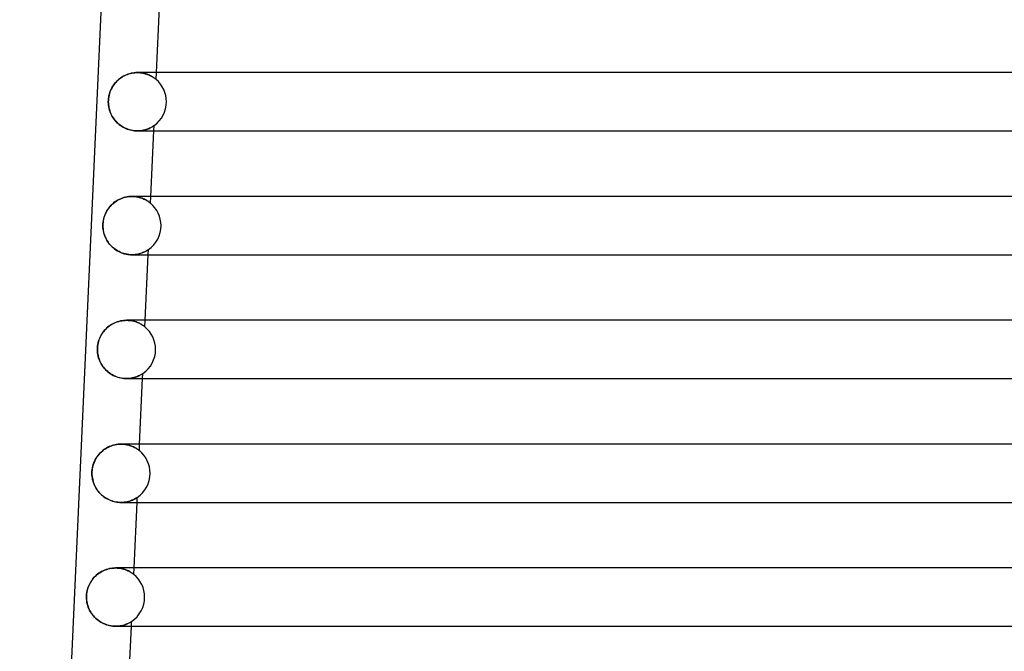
# Model space of a CAD drawing. Header units: millimetres. Extents: x -232 to 232, y -2 to 170.
# Tile 4 of 33: x -190 to -122, y 83 to 127. Entities that reach past the tile are written whole.
import ezdxf

# ---------------------------------------------------------------- set-up
doc = ezdxf.new("R2010")
doc.units = ezdxf.units.MM
doc.layers.add('HIDDEN', color=7, linetype='Continuous')
doc.layers.add('THICK', color=7, linetype='Continuous')

msp = doc.modelspace()

# ---------------------------------------------------------------- linework, layer by layer
at = {"layer": 'HIDDEN'}
for p, q in [((-181.958, 122.988), (-182.069, 122.973)), ((-181.848, 122.997), (-181.958, 122.988)), ((-181.74, 123), (-181.848, 122.997)), ((-181.634, 122.997), (-181.74, 123)), ((-181.74, 123), (-181.644, 122.998)), ((-181.644, 122.998), (-181.55, 122.991)), ((-181.531, 122.989), (-181.634, 122.997)), ((-181.55, 122.991), (-181.458, 122.98)), ((-181.43, 122.976), (-181.531, 122.989)), ((-180.462, 122.53), (-180.441, 123)), ((-183.234, 122.33), (-183.305, 122.246)), ((-183.158, 122.411), (-183.234, 122.33)), ((-183.077, 122.488), (-183.158, 122.411)), ((-182.992, 122.56), (-183.077, 122.488)), ((-182.902, 122.628), (-182.992, 122.56)), ((-182.808, 122.69), (-182.902, 122.628)), ((-182.711, 122.748), (-182.808, 122.69)), ((-182.61, 122.8), (-182.711, 122.748)), ((-182.506, 122.847), (-182.61, 122.8)), ((-182.399, 122.888), (-182.506, 122.847)), ((-182.29, 122.923), (-182.399, 122.888)), ((-182.18, 122.951), (-182.29, 122.923)), ((-182.069, 122.973), (-182.18, 122.951)), ((-181.458, 122.98), (-181.37, 122.965)), ((-181.334, 122.958), (-181.43, 122.976)), ((-181.37, 122.965), (-181.284, 122.947)), ((-181.241, 122.936), (-181.334, 122.958)), ((-181.284, 122.947), (-181.203, 122.926)), ((-181.154, 122.911), (-181.241, 122.936)), ((-181.203, 122.926), (-181.125, 122.902)), ((-181.071, 122.883), (-181.154, 122.911)), ((-181.125, 122.902), (-181.051, 122.876)), ((-180.992, 122.853), (-181.071, 122.883)), ((-181.051, 122.876), (-180.981, 122.848)), ((-180.919, 122.821), (-180.992, 122.853)), ((-180.981, 122.848), (-180.915, 122.819)), ((-180.851, 122.788), (-180.919, 122.821)), ((-180.915, 122.819), (-180.853, 122.79)), ((-180.853, 122.79), (-180.795, 122.759)), ((-180.787, 122.755), (-180.851, 122.788)), ((-180.795, 122.759), (-180.742, 122.729)), ((-180.729, 122.722), (-180.787, 122.755)), ((-180.742, 122.729), (-180.693, 122.699)), ((-180.677, 122.689), (-180.729, 122.722)), ((-180.693, 122.699), (-180.649, 122.671)), ((-180.629, 122.658), (-180.677, 122.689)), ((-180.649, 122.671), (-180.609, 122.643)), ((-180.588, 122.629), (-180.629, 122.658)), ((-180.609, 122.643), (-180.573, 122.618)), ((-180.551, 122.602), (-180.588, 122.629)), ((-180.573, 122.618), (-180.542, 122.594)), ((-180.518, 122.576), (-180.551, 122.602)), ((-180.542, 122.594), (-180.512, 122.571)), ((-180.489, 122.553), (-180.518, 122.576)), ((-180.512, 122.571), (-180.486, 122.55)), ((-180.469, 122.536), (-180.489, 122.553)), ((-180.486, 122.55), (-180.469, 122.536)), ((-180.462, 122.53), (-180.469, 122.536)), ((-180.469, 122.536), (-180.462, 122.53)), ((-183.628, 121.668), (-183.663, 121.561)), ((-183.587, 121.772), (-183.628, 121.668)), ((-183.541, 121.873), (-183.587, 121.772)), ((-183.49, 121.971), (-183.541, 121.873)), ((-183.434, 122.066), (-183.49, 121.971)), ((-183.372, 122.158), (-183.434, 122.066)), ((-183.305, 122.246), (-183.372, 122.158)), ((-183.74, 121.114), (-183.743, 121)), ((-183.743, 121), (-183.74, 120.893)), ((-183.73, 121.228), (-183.74, 121.114)), ((-183.714, 121.34), (-183.73, 121.228)), ((-183.691, 121.451), (-183.714, 121.34)), ((-183.663, 121.561), (-183.691, 121.451)), ((-183.74, 120.893), (-183.731, 120.786)), ((-183.731, 120.786), (-183.717, 120.681)), ((-183.717, 120.681), (-183.697, 120.577)), ((-183.697, 120.577), (-183.672, 120.474)), ((-183.672, 120.474), (-183.642, 120.373)), ((-183.642, 120.373), (-183.606, 120.275)), ((-183.606, 120.275), (-183.565, 120.179)), ((-183.565, 120.179), (-183.52, 120.085)), ((-183.52, 120.085), (-183.47, 119.994)), ((-183.47, 119.994), (-183.415, 119.906)), ((-183.415, 119.906), (-183.356, 119.821)), ((-183.356, 119.821), (-183.292, 119.738)), ((-183.292, 119.738), (-183.224, 119.659)), ((-183.224, 119.659), (-183.151, 119.583)), ((-183.151, 119.583), (-183.075, 119.511)), ((-183.075, 119.511), (-182.994, 119.442)), ((-182.994, 119.442), (-182.909, 119.378)), ((-182.909, 119.378), (-182.821, 119.318)), ((-182.821, 119.318), (-182.73, 119.263)), ((-182.73, 119.263), (-182.636, 119.212)), ((-182.636, 119.212), (-182.539, 119.167)), ((-182.539, 119.167), (-182.44, 119.127)), ((-182.44, 119.127), (-182.339, 119.092)), ((-182.339, 119.092), (-182.238, 119.063)), ((-182.238, 119.063), (-182.136, 119.04)), ((-182.136, 119.04), (-182.035, 119.022)), ((-182.035, 119.022), (-181.935, 119.009)), ((-181.935, 119.009), (-181.836, 119.002)), ((-181.836, 119.002), (-181.74, 119)), ((-181.631, 119.003), (-181.741, 119)), ((-181.74, 119), (-181.643, 119.002)), ((-181.643, 119.002), (-181.548, 119.009)), ((-181.524, 119.012), (-181.631, 119.003)), ((-181.548, 119.009), (-181.457, 119.021)), ((-181.423, 119.026), (-181.524, 119.012)), ((-181.457, 119.021), (-181.369, 119.035)), ((-181.326, 119.044), (-181.423, 119.026)), ((-181.369, 119.035), (-181.286, 119.053)), ((-181.234, 119.066), (-181.326, 119.044)), ((-181.286, 119.053), (-181.206, 119.074)), ((-181.148, 119.091), (-181.234, 119.066)), ((-181.206, 119.074), (-181.131, 119.097)), ((-181.067, 119.119), (-181.148, 119.091)), ((-181.131, 119.097), (-181.06, 119.121)), ((-180.992, 119.148), (-181.067, 119.119)), ((-181.06, 119.121), (-180.994, 119.147)), ((-180.994, 119.147), (-180.932, 119.173)), ((-180.922, 119.178), (-180.992, 119.148)), ((-180.932, 119.173), (-180.876, 119.2)), ((-180.859, 119.208), (-180.922, 119.178)), ((-180.876, 119.2), (-180.824, 119.226)), ((-180.803, 119.237), (-180.859, 119.208)), ((-180.824, 119.226), (-180.777, 119.252)), ((-180.753, 119.265), (-180.803, 119.237)), ((-180.777, 119.252), (-180.736, 119.275)), ((-180.71, 119.291), (-180.753, 119.265)), ((-180.736, 119.275), (-180.699, 119.298)), ((-180.672, 119.315), (-180.71, 119.291)), ((-180.699, 119.298), (-180.663, 119.321)), ((-180.638, 119.337), (-180.672, 119.315)), ((-180.663, 119.321), (-180.634, 119.341)), ((-180.614, 119.354), (-180.638, 119.337)), ((-180.634, 119.341), (-180.613, 119.355)), ((-180.621, 119), (-180.605, 119.36)), ((-180.605, 119.36), (-180.614, 119.354)), ((-180.613, 119.355), (-180.605, 119.36)), ((-183.096, 114.242), (-183.194, 114.184)), ((-182.995, 114.296), (-183.096, 114.242)), ((-182.89, 114.343), (-182.995, 114.296)), ((-182.783, 114.385), (-182.89, 114.343)), ((-182.673, 114.42), (-182.783, 114.385)), ((-182.561, 114.449), (-182.673, 114.42)), ((-182.449, 114.472), (-182.561, 114.449)), ((-182.336, 114.488), (-182.449, 114.472)), ((-182.225, 114.497), (-182.336, 114.488)), ((-182.114, 114.5), (-182.225, 114.497)), ((-182.115, 114.5), (-182.115, 114.5)), ((-182.003, 114.497), (-182.114, 114.5)), ((-182.114, 114.5), (-182.009, 114.497)), ((-182.009, 114.497), (-181.906, 114.489)), ((-181.895, 114.488), (-182.003, 114.497)), ((-181.906, 114.489), (-181.806, 114.476)), ((-181.79, 114.473), (-181.895, 114.488)), ((-181.806, 114.476), (-181.71, 114.458)), ((-181.69, 114.454), (-181.79, 114.473)), ((-181.71, 114.458), (-181.619, 114.437)), ((-181.593, 114.43), (-181.69, 114.454)), ((-181.619, 114.437), (-181.532, 114.412)), ((-181.502, 114.403), (-181.593, 114.43)), ((-181.532, 114.412), (-181.45, 114.385)), ((-181.416, 114.372), (-181.502, 114.403)), ((-181.45, 114.385), (-181.373, 114.355)), ((-181.336, 114.34), (-181.416, 114.372)), ((-181.373, 114.355), (-181.301, 114.324)), ((-181.261, 114.306), (-181.336, 114.34)), ((-181.301, 114.324), (-181.233, 114.292)), ((-181.192, 114.271), (-181.261, 114.306)), ((-181.233, 114.292), (-181.171, 114.26)), ((-181.128, 114.236), (-181.192, 114.271)), ((-181.171, 114.26), (-181.114, 114.227)), ((-181.071, 114.201), (-181.128, 114.236)), ((-181.114, 114.227), (-181.062, 114.196)), ((-180.846, 114.037), (-180.825, 114.5)), ((-183.815, 113.556), (-183.871, 113.461)), ((-183.754, 113.648), (-183.815, 113.556)), ((-183.688, 113.736), (-183.754, 113.648)), ((-183.617, 113.821), (-183.688, 113.736)), ((-183.542, 113.902), (-183.617, 113.821)), ((-183.462, 113.979), (-183.542, 113.902)), ((-183.377, 114.052), (-183.462, 113.979)), ((-183.287, 114.12), (-183.377, 114.052)), ((-183.194, 114.184), (-183.287, 114.12)), ((-181.019, 114.168), (-181.071, 114.201)), ((-181.062, 114.196), (-181.015, 114.165)), ((-180.974, 114.137), (-181.019, 114.168)), ((-181.015, 114.165), (-180.974, 114.136)), ((-180.936, 114.109), (-180.974, 114.137)), ((-180.974, 114.136), (-180.937, 114.11)), ((-180.937, 114.11), (-180.906, 114.086)), ((-180.903, 114.084), (-180.936, 114.109)), ((-180.906, 114.086), (-180.88, 114.066)), ((-180.878, 114.064), (-180.903, 114.084)), ((-180.88, 114.066), (-180.861, 114.05)), ((-180.86, 114.05), (-180.878, 114.064)), ((-180.861, 114.05), (-180.85, 114.041)), ((-180.849, 114.041), (-180.86, 114.05)), ((-180.85, 114.041), (-180.846, 114.037)), ((-180.846, 114.037), (-180.849, 114.041)), ((-184.068, 112.945), (-184.09, 112.836)), ((-184.04, 113.053), (-184.068, 112.945)), ((-184.006, 113.159), (-184.04, 113.053)), ((-183.966, 113.262), (-184.006, 113.159)), ((-183.921, 113.363), (-183.966, 113.262)), ((-183.871, 113.461), (-183.921, 113.363)), ((-184.115, 112.612), (-184.118, 112.5)), ((-184.118, 112.5), (-184.115, 112.387)), ((-184.105, 112.725), (-184.115, 112.612)), ((-184.115, 112.387), (-184.105, 112.276)), ((-184.09, 112.836), (-184.105, 112.725)), ((-184.105, 112.276), (-184.09, 112.165)), ((-184.09, 112.165), (-184.068, 112.056)), ((-184.068, 112.056), (-184.04, 111.95)), ((-184.04, 111.95), (-184.007, 111.845)), ((-184.007, 111.845), (-183.968, 111.743)), ((-183.968, 111.743), (-183.924, 111.644)), ((-183.924, 111.644), (-183.875, 111.547)), ((-183.875, 111.547), (-183.821, 111.454)), ((-183.821, 111.454), (-183.762, 111.363)), ((-183.762, 111.363), (-183.697, 111.276)), ((-183.697, 111.276), (-183.629, 111.192)), ((-183.629, 111.192), (-183.555, 111.112)), ((-183.555, 111.112), (-183.477, 111.036)), ((-183.477, 111.036), (-183.395, 110.964)), ((-183.395, 110.964), (-183.309, 110.896)), ((-183.309, 110.896), (-183.219, 110.833)), ((-183.219, 110.833), (-183.125, 110.774)), ((-181.022, 110.831), (-181.056, 110.809)), ((-181.046, 110.816), (-181.017, 110.835)), ((-180.998, 110.847), (-181.022, 110.831)), ((-181.017, 110.835), (-180.997, 110.848)), ((-181.005, 110.5), (-180.99, 110.854)), ((-180.99, 110.854), (-180.998, 110.847)), ((-180.997, 110.848), (-180.99, 110.854)), ((-183.125, 110.774), (-183.029, 110.721)), ((-183.029, 110.721), (-182.929, 110.674)), ((-182.929, 110.674), (-182.828, 110.632)), ((-182.828, 110.632), (-182.725, 110.596)), ((-182.725, 110.596), (-182.622, 110.565)), ((-182.622, 110.565), (-182.518, 110.541)), ((-182.518, 110.541), (-182.415, 110.523)), ((-182.415, 110.523), (-182.313, 110.51)), ((-182.313, 110.51), (-182.213, 110.502)), ((-182.213, 110.502), (-182.115, 110.5)), ((-182.008, 110.503), (-182.116, 110.5)), ((-182.115, 110.5), (-182.017, 110.502)), ((-182.017, 110.502), (-181.922, 110.51)), ((-181.903, 110.512), (-182.008, 110.503)), ((-181.922, 110.51), (-181.831, 110.521)), ((-181.803, 110.525), (-181.903, 110.512)), ((-181.831, 110.521), (-181.743, 110.536)), ((-181.708, 110.543), (-181.803, 110.525)), ((-181.743, 110.536), (-181.659, 110.554)), ((-181.617, 110.564), (-181.708, 110.543)), ((-181.659, 110.554), (-181.58, 110.574)), ((-181.531, 110.589), (-181.617, 110.564)), ((-181.58, 110.574), (-181.505, 110.597)), ((-181.451, 110.615), (-181.531, 110.589)), ((-181.505, 110.597), (-181.435, 110.621)), ((-181.377, 110.644), (-181.451, 110.615)), ((-181.435, 110.621), (-181.369, 110.647)), ((-181.308, 110.673), (-181.377, 110.644)), ((-181.369, 110.647), (-181.308, 110.673)), ((-181.245, 110.703), (-181.308, 110.673)), ((-181.308, 110.673), (-181.252, 110.699)), ((-181.252, 110.699), (-181.201, 110.725)), ((-181.189, 110.732), (-181.245, 110.703)), ((-181.201, 110.725), (-181.155, 110.75)), ((-181.139, 110.759), (-181.189, 110.732)), ((-181.155, 110.75), (-181.114, 110.773)), ((-181.096, 110.785), (-181.139, 110.759)), ((-181.114, 110.773), (-181.079, 110.795)), ((-181.056, 110.809), (-181.096, 110.785)), ((-181.079, 110.795), (-181.046, 110.816)), ((-183.868, 105.449), (-183.944, 105.374)), ((-183.789, 105.521), (-183.868, 105.449)), ((-183.705, 105.588), (-183.789, 105.521)), ((-183.618, 105.651), (-183.705, 105.588)), ((-183.527, 105.71), (-183.618, 105.651)), ((-183.432, 105.764), (-183.527, 105.71)), ((-183.334, 105.813), (-183.432, 105.764)), ((-183.233, 105.857), (-183.334, 105.813)), ((-183.129, 105.895), (-183.233, 105.857)), ((-183.024, 105.927), (-183.129, 105.895)), ((-182.917, 105.954), (-183.024, 105.927)), ((-182.81, 105.974), (-182.917, 105.954)), ((-182.702, 105.989), (-182.81, 105.974)), ((-182.595, 105.997), (-182.702, 105.989)), ((-182.49, 106), (-182.595, 105.997)), ((-182.386, 105.997), (-182.49, 106)), ((-182.49, 106), (-182.385, 105.997)), ((-182.284, 105.989), (-182.386, 105.997)), ((-182.385, 105.997), (-182.282, 105.989)), ((-182.185, 105.976), (-182.284, 105.989)), ((-182.282, 105.989), (-182.183, 105.976)), ((-182.09, 105.959), (-182.185, 105.976)), ((-182.183, 105.976), (-182.087, 105.958)), ((-181.999, 105.938), (-182.09, 105.959)), ((-182.087, 105.958), (-181.995, 105.937)), ((-181.913, 105.914), (-181.999, 105.938)), ((-181.995, 105.937), (-181.909, 105.913)), ((-181.83, 105.887), (-181.913, 105.914)), ((-181.909, 105.913), (-181.827, 105.885)), ((-181.753, 105.857), (-181.83, 105.887)), ((-181.827, 105.885), (-181.75, 105.856)), ((-181.68, 105.826), (-181.753, 105.857)), ((-181.75, 105.856), (-181.678, 105.825)), ((-181.612, 105.794), (-181.68, 105.826)), ((-181.678, 105.825), (-181.611, 105.793)), ((-181.55, 105.762), (-181.612, 105.794)), ((-181.611, 105.793), (-181.549, 105.761)), ((-181.492, 105.729), (-181.55, 105.762)), ((-181.549, 105.761), (-181.492, 105.729)), ((-181.44, 105.697), (-181.492, 105.729)), ((-181.492, 105.729), (-181.44, 105.698)), ((-181.44, 105.698), (-181.394, 105.668)), ((-181.393, 105.667), (-181.44, 105.697)), ((-181.394, 105.668), (-181.354, 105.64)), ((-181.352, 105.638), (-181.393, 105.667)), ((-181.354, 105.64), (-181.317, 105.613)), ((-181.316, 105.613), (-181.352, 105.638)), ((-181.317, 105.613), (-181.284, 105.588)), ((-181.284, 105.588), (-181.316, 105.613)), ((-181.256, 105.566), (-181.284, 105.588)), ((-181.284, 105.588), (-181.256, 105.566)), ((-181.237, 105.551), (-181.256, 105.566)), ((-181.256, 105.566), (-181.236, 105.55)), ((-181.229, 105.545), (-181.237, 105.551)), ((-181.236, 105.55), (-181.229, 105.545)), ((-181.229, 105.545), (-181.209, 106)), ((-184.345, 104.754), (-184.383, 104.653)), ((-184.301, 104.853), (-184.345, 104.754)), ((-184.253, 104.948), (-184.301, 104.853)), ((-184.2, 105.04), (-184.253, 104.948)), ((-184.143, 105.128), (-184.2, 105.04)), ((-184.081, 105.214), (-184.143, 105.128)), ((-184.014, 105.296), (-184.081, 105.214)), ((-183.944, 105.374), (-184.014, 105.296)), ((-184.49, 104.111), (-184.493, 104)), ((-184.481, 104.222), (-184.49, 104.111)), ((-184.465, 104.332), (-184.481, 104.222)), ((-184.444, 104.441), (-184.465, 104.332)), ((-184.416, 104.548), (-184.444, 104.441)), ((-184.383, 104.653), (-184.416, 104.548)), ((-184.493, 104), (-184.49, 103.887)), ((-184.49, 103.887), (-184.48, 103.775)), ((-184.48, 103.775), (-184.464, 103.664)), ((-184.464, 103.664), (-184.443, 103.555)), ((-184.443, 103.555), (-184.415, 103.448)), ((-184.415, 103.448), (-184.381, 103.344)), ((-184.381, 103.344), (-184.342, 103.241)), ((-184.342, 103.241), (-184.298, 103.142)), ((-184.298, 103.142), (-184.249, 103.045)), ((-184.249, 103.045), (-184.194, 102.952)), ((-184.194, 102.952), (-184.135, 102.861)), ((-184.135, 102.861), (-184.071, 102.774)), ((-184.071, 102.774), (-184.002, 102.69)), ((-184.002, 102.69), (-183.928, 102.61)), ((-183.928, 102.61), (-183.85, 102.534)), ((-183.85, 102.534), (-183.768, 102.462)), ((-183.768, 102.462), (-183.681, 102.394)), ((-183.681, 102.394), (-183.591, 102.331)), ((-183.591, 102.331), (-183.497, 102.273)), ((-183.497, 102.273), (-183.401, 102.22)), ((-183.401, 102.22), (-183.301, 102.172)), ((-183.301, 102.172), (-183.2, 102.131)), ((-183.2, 102.131), (-183.098, 102.095)), ((-183.098, 102.095), (-182.994, 102.065)), ((-182.994, 102.065), (-182.891, 102.041)), ((-182.891, 102.041), (-182.788, 102.022)), ((-182.075, 102.044), (-182.172, 102.026)), ((-182.117, 102.036), (-182.034, 102.054)), ((-181.983, 102.066), (-182.075, 102.044)), ((-182.034, 102.054), (-181.954, 102.074)), ((-181.897, 102.092), (-181.983, 102.066)), ((-181.954, 102.074), (-181.88, 102.097)), ((-181.816, 102.119), (-181.897, 102.092)), ((-181.88, 102.097), (-181.81, 102.121)), ((-181.741, 102.148), (-181.816, 102.119)), ((-181.81, 102.121), (-181.744, 102.147)), ((-181.744, 102.147), (-181.684, 102.173)), ((-181.673, 102.178), (-181.741, 102.148)), ((-181.684, 102.173), (-181.628, 102.199)), ((-181.61, 102.208), (-181.673, 102.178)), ((-181.628, 102.199), (-181.578, 102.224)), ((-181.555, 102.236), (-181.61, 102.208)), ((-181.578, 102.224), (-181.532, 102.249)), ((-181.506, 102.264), (-181.555, 102.236)), ((-181.532, 102.249), (-181.492, 102.272)), ((-181.464, 102.289), (-181.506, 102.264)), ((-181.492, 102.272), (-181.458, 102.292)), ((-181.427, 102.312), (-181.464, 102.289)), ((-181.458, 102.292), (-181.426, 102.312)), ((-181.399, 102.33), (-181.427, 102.312)), ((-181.426, 102.312), (-181.4, 102.33)), ((-181.4, 102.33), (-181.381, 102.342)), ((-181.38, 102.343), (-181.399, 102.33)), ((-181.39, 102), (-181.374, 102.347)), ((-181.381, 102.342), (-181.374, 102.347)), ((-181.374, 102.347), (-181.38, 102.343)), ((-182.788, 102.022), (-182.687, 102.01)), ((-182.687, 102.01), (-182.587, 102.002)), ((-182.587, 102.002), (-182.49, 102)), ((-182.38, 102.003), (-182.491, 102)), ((-182.49, 102), (-182.392, 102.002)), ((-182.392, 102.002), (-182.297, 102.01)), ((-182.274, 102.012), (-182.38, 102.003)), ((-182.297, 102.01), (-182.205, 102.021)), ((-182.172, 102.026), (-182.274, 102.012)), ((-182.205, 102.021), (-182.117, 102.036)), ((-183.676, 97.328), (-183.771, 97.283)), ((-183.58, 97.368), (-183.676, 97.328)), ((-183.48, 97.403), (-183.58, 97.368)), ((-183.379, 97.433), (-183.48, 97.403)), ((-183.276, 97.457), (-183.379, 97.433)), ((-183.173, 97.476), (-183.276, 97.457)), ((-183.069, 97.49), (-183.173, 97.476)), ((-182.967, 97.497), (-183.069, 97.49)), ((-182.866, 97.5), (-182.967, 97.497)), ((-182.765, 97.497), (-182.866, 97.5)), ((-182.865, 97.5), (-182.762, 97.497)), ((-182.667, 97.49), (-182.765, 97.497)), ((-182.762, 97.497), (-182.662, 97.49)), ((-182.571, 97.478), (-182.667, 97.49)), ((-182.662, 97.49), (-182.566, 97.477)), ((-182.479, 97.462), (-182.571, 97.478)), ((-182.566, 97.477), (-182.473, 97.461)), ((-182.391, 97.442), (-182.479, 97.462)), ((-182.473, 97.461), (-182.384, 97.441)), ((-182.306, 97.419), (-182.391, 97.442)), ((-182.384, 97.441), (-182.299, 97.417)), ((-182.226, 97.394), (-182.306, 97.419)), ((-182.299, 97.417), (-182.219, 97.391)), ((-182.149, 97.366), (-182.226, 97.394)), ((-182.219, 97.391), (-182.144, 97.364)), ((-182.078, 97.336), (-182.149, 97.366)), ((-182.144, 97.364), (-182.074, 97.334)), ((-182.011, 97.305), (-182.078, 97.336)), ((-182.074, 97.334), (-182.008, 97.304)), ((-181.613, 97.052), (-181.593, 97.5)), ((-184.465, 96.702), (-184.522, 96.621)), ((-184.403, 96.78), (-184.465, 96.702)), ((-184.337, 96.855), (-184.403, 96.78)), ((-184.267, 96.927), (-184.337, 96.855)), ((-184.193, 96.995), (-184.267, 96.927)), ((-184.116, 97.061), (-184.193, 96.995)), ((-184.035, 97.122), (-184.116, 97.061)), ((-183.95, 97.18), (-184.035, 97.122)), ((-183.862, 97.233), (-183.95, 97.18)), ((-183.771, 97.283), (-183.862, 97.233)), ((-181.948, 97.274), (-182.011, 97.305)), ((-182.008, 97.304), (-181.947, 97.274)), ((-181.891, 97.243), (-181.948, 97.274)), ((-181.947, 97.274), (-181.891, 97.243)), ((-181.838, 97.212), (-181.891, 97.243)), ((-181.891, 97.243), (-181.84, 97.213)), ((-181.84, 97.213), (-181.794, 97.184)), ((-181.791, 97.182), (-181.838, 97.212)), ((-181.794, 97.184), (-181.753, 97.156)), ((-181.749, 97.154), (-181.791, 97.182)), ((-181.753, 97.156), (-181.717, 97.131)), ((-181.711, 97.127), (-181.749, 97.154)), ((-181.717, 97.131), (-181.686, 97.109)), ((-181.679, 97.103), (-181.711, 97.127)), ((-181.686, 97.109), (-181.658, 97.088)), ((-181.652, 97.082), (-181.679, 97.103)), ((-181.658, 97.088), (-181.635, 97.069)), ((-181.631, 97.066), (-181.652, 97.082)), ((-181.635, 97.069), (-181.619, 97.056)), ((-181.618, 97.055), (-181.631, 97.066)), ((-181.619, 97.056), (-181.613, 97.052)), ((-181.613, 97.052), (-181.618, 97.055)), ((-184.806, 95.993), (-184.828, 95.895)), ((-184.779, 96.088), (-184.806, 95.993)), ((-184.747, 96.182), (-184.779, 96.088)), ((-184.711, 96.275), (-184.747, 96.182)), ((-184.67, 96.365), (-184.711, 96.275)), ((-184.625, 96.452), (-184.67, 96.365)), ((-184.576, 96.538), (-184.625, 96.452)), ((-184.522, 96.621), (-184.576, 96.538)), ((-184.866, 95.599), (-184.868, 95.5)), ((-184.868, 95.5), (-184.865, 95.385)), ((-184.858, 95.698), (-184.866, 95.599)), ((-184.865, 95.385), (-184.855, 95.271)), ((-184.846, 95.797), (-184.858, 95.698)), ((-184.828, 95.895), (-184.846, 95.797)), ((-184.855, 95.271), (-184.838, 95.158)), ((-184.838, 95.158), (-184.816, 95.048)), ((-184.816, 95.048), (-184.787, 94.939)), ((-184.787, 94.939), (-184.753, 94.834)), ((-184.753, 94.834), (-184.713, 94.73)), ((-184.713, 94.73), (-184.668, 94.63)), ((-184.668, 94.63), (-184.617, 94.533)), ((-184.617, 94.533), (-184.562, 94.439)), ((-184.562, 94.439), (-184.501, 94.349)), ((-184.501, 94.349), (-184.436, 94.261)), ((-184.436, 94.261), (-184.366, 94.178)), ((-184.366, 94.178), (-184.291, 94.098)), ((-184.291, 94.098), (-184.212, 94.022)), ((-184.212, 94.022), (-184.129, 93.95)), ((-184.129, 93.95), (-184.042, 93.883)), ((-184.042, 93.883), (-183.951, 93.821)), ((-183.951, 93.821), (-183.857, 93.764)), ((-183.857, 93.764), (-183.761, 93.712)), ((-183.761, 93.712), (-183.662, 93.666)), ((-183.662, 93.666), (-183.562, 93.626)), ((-183.562, 93.626), (-183.46, 93.591)), ((-183.46, 93.591), (-183.359, 93.562)), ((-183.359, 93.562), (-183.257, 93.539)), ((-183.257, 93.539), (-183.157, 93.521)), ((-183.157, 93.521), (-183.057, 93.509)), ((-183.057, 93.509), (-182.96, 93.502)), ((-182.96, 93.502), (-182.866, 93.5)), ((-182.757, 93.503), (-182.866, 93.5)), ((-182.866, 93.5), (-182.771, 93.502)), ((-182.771, 93.502), (-182.68, 93.509)), ((-182.652, 93.512), (-182.757, 93.503)), ((-182.68, 93.509), (-182.592, 93.519)), ((-182.551, 93.525), (-182.652, 93.512)), ((-182.592, 93.519), (-182.507, 93.533)), ((-182.454, 93.543), (-182.551, 93.525)), ((-182.507, 93.533), (-182.426, 93.55)), ((-182.363, 93.565), (-182.454, 93.543)), ((-182.426, 93.55), (-182.35, 93.569)), ((-182.277, 93.59), (-182.363, 93.565)), ((-182.35, 93.569), (-182.278, 93.59)), ((-182.278, 93.59), (-182.21, 93.612)), ((-182.196, 93.617), (-182.277, 93.59)), ((-182.21, 93.612), (-182.146, 93.636)), ((-182.122, 93.646), (-182.196, 93.617)), ((-182.146, 93.636), (-182.087, 93.66)), ((-182.053, 93.675), (-182.122, 93.646)), ((-182.087, 93.66), (-182.032, 93.685)), ((-181.991, 93.705), (-182.053, 93.675)), ((-182.032, 93.685), (-181.982, 93.709)), ((-181.936, 93.733), (-181.991, 93.705)), ((-181.982, 93.709), (-181.937, 93.733)), ((-181.937, 93.733), (-181.896, 93.755)), ((-181.888, 93.76), (-181.936, 93.733)), ((-181.896, 93.755), (-181.861, 93.775)), ((-181.845, 93.785), (-181.888, 93.76)), ((-181.861, 93.775), (-181.83, 93.794)), ((-181.809, 93.807), (-181.845, 93.785)), ((-181.83, 93.794), (-181.803, 93.812)), ((-181.782, 93.825), (-181.809, 93.807)), ((-181.803, 93.812), (-181.78, 93.826)), ((-181.764, 93.837), (-181.782, 93.825)), ((-181.78, 93.826), (-181.764, 93.837)), ((-181.774, 93.5), (-181.758, 93.841)), ((-181.764, 93.837), (-181.758, 93.841)), ((-181.758, 93.841), (-181.764, 93.837)), ((-184.483, 88.566), (-184.569, 88.495)), ((-184.393, 88.634), (-184.483, 88.566)), ((-184.299, 88.696), (-184.393, 88.634)), ((-184.201, 88.753), (-184.299, 88.696)), ((-184.1, 88.805), (-184.201, 88.753)), ((-183.996, 88.851), (-184.1, 88.805)), ((-183.889, 88.891), (-183.996, 88.851)), ((-183.781, 88.925), (-183.889, 88.891)), ((-183.672, 88.953), (-183.781, 88.925)), ((-183.562, 88.974), (-183.672, 88.953)), ((-183.453, 88.989), (-183.562, 88.974)), ((-183.345, 88.997), (-183.453, 88.989)), ((-183.239, 89), (-183.345, 88.997)), ((-183.24, 89), (-183.141, 88.998)), ((-183.133, 88.997), (-183.239, 89)), ((-183.141, 88.998), (-183.045, 88.99)), ((-183.03, 88.989), (-183.133, 88.997)), ((-183.045, 88.99), (-182.951, 88.979)), ((-182.931, 88.976), (-183.03, 88.989)), ((-182.951, 88.979), (-182.861, 88.963)), ((-182.836, 88.958), (-182.931, 88.976)), ((-182.861, 88.963), (-182.774, 88.944)), ((-182.745, 88.937), (-182.836, 88.958)), ((-182.774, 88.944), (-182.692, 88.922)), ((-182.659, 88.913), (-182.745, 88.937)), ((-182.692, 88.922), (-182.613, 88.898)), ((-182.577, 88.885), (-182.659, 88.913)), ((-182.613, 88.898), (-182.539, 88.871)), ((-182.5, 88.856), (-182.577, 88.885)), ((-182.539, 88.871), (-182.469, 88.843)), ((-182.428, 88.825), (-182.5, 88.856)), ((-182.469, 88.843), (-182.403, 88.814)), ((-182.362, 88.794), (-182.428, 88.825)), ((-182.403, 88.814), (-182.342, 88.784)), ((-182.3, 88.762), (-182.362, 88.794)), ((-182.342, 88.784), (-182.286, 88.754)), ((-182.244, 88.73), (-182.3, 88.762)), ((-182.286, 88.754), (-182.234, 88.724)), ((-182.194, 88.7), (-182.244, 88.73)), ((-182.234, 88.724), (-182.187, 88.695)), ((-182.148, 88.67), (-182.194, 88.7)), ((-182.187, 88.695), (-182.144, 88.667)), ((-182.109, 88.643), (-182.148, 88.67)), ((-182.144, 88.667), (-182.106, 88.642)), ((-182.075, 88.619), (-182.109, 88.643)), ((-182.106, 88.642), (-182.074, 88.618)), ((-182.047, 88.598), (-182.075, 88.619)), ((-182.074, 88.618), (-182.046, 88.598)), ((-182.025, 88.581), (-182.047, 88.598)), ((-182.046, 88.598), (-182.025, 88.581)), ((-182.009, 88.569), (-182.025, 88.581)), ((-182.025, 88.581), (-182.009, 88.569)), ((-182, 88.561), (-182.009, 88.569)), ((-182.009, 88.569), (-182, 88.561)), ((-181.997, 88.559), (-182, 88.561)), ((-182, 88.561), (-181.997, 88.559)), ((-181.997, 88.559), (-181.977, 89)), ((-185.039, 87.879), (-185.085, 87.777)), ((-184.987, 87.977), (-185.039, 87.879)), ((-184.929, 88.073), (-184.987, 87.977)), ((-184.867, 88.165), (-184.929, 88.073)), ((-184.8, 88.253), (-184.867, 88.165)), ((-184.727, 88.338), (-184.8, 88.253)), ((-184.651, 88.418), (-184.727, 88.338)), ((-184.569, 88.495), (-184.651, 88.418)), ((-185.23, 87.23), (-185.24, 87.115)), ((-185.213, 87.343), (-185.23, 87.23)), ((-185.19, 87.454), (-185.213, 87.343)), ((-185.161, 87.564), (-185.19, 87.454)), ((-185.126, 87.672), (-185.161, 87.564)), ((-185.085, 87.777), (-185.126, 87.672)), ((-185.24, 87.115), (-185.243, 87)), ((-185.243, 87), (-185.24, 86.89)), ((-185.24, 86.89), (-185.231, 86.781)), ((-185.231, 86.781), (-185.216, 86.673)), ((-185.216, 86.673), (-185.195, 86.566)), ((-185.195, 86.566), (-185.168, 86.46)), ((-185.168, 86.46), (-185.136, 86.357)), ((-185.136, 86.357), (-185.098, 86.256)), ((-185.098, 86.256), (-185.055, 86.157)), ((-185.055, 86.157), (-185.007, 86.061)), ((-185.007, 86.061), (-184.954, 85.967)), ((-184.954, 85.967), (-184.896, 85.877)), ((-184.896, 85.877), (-184.833, 85.79)), ((-184.833, 85.79), (-184.765, 85.706)), ((-184.765, 85.706), (-184.692, 85.625)), ((-184.692, 85.625), (-184.615, 85.548)), ((-184.615, 85.548), (-184.534, 85.475)), ((-184.534, 85.475), (-184.448, 85.407)), ((-184.448, 85.407), (-184.358, 85.342)), ((-184.358, 85.342), (-184.265, 85.283)), ((-184.265, 85.283), (-184.168, 85.229)), ((-184.168, 85.229), (-184.068, 85.18)), ((-184.068, 85.18), (-183.966, 85.137)), ((-182.54, 85.129), (-182.474, 85.155)), ((-182.458, 85.162), (-182.525, 85.135)), ((-182.474, 85.155), (-182.414, 85.182)), ((-182.398, 85.19), (-182.458, 85.162)), ((-182.414, 85.182), (-182.359, 85.209)), ((-182.343, 85.216), (-182.398, 85.19)), ((-182.359, 85.209), (-182.309, 85.234)), ((-182.295, 85.242), (-182.343, 85.216)), ((-182.309, 85.234), (-182.266, 85.258)), ((-182.252, 85.266), (-182.295, 85.242)), ((-182.266, 85.258), (-182.229, 85.28)), ((-182.215, 85.288), (-182.252, 85.266)), ((-182.229, 85.28), (-182.198, 85.299)), ((-182.184, 85.307), (-182.215, 85.288)), ((-182.198, 85.299), (-182.174, 85.314)), ((-182.162, 85.322), (-182.184, 85.307)), ((-182.174, 85.314), (-182.156, 85.325)), ((-182.147, 85.331), (-182.162, 85.322)), ((-182.158, 85), (-182.142, 85.335)), ((-182.156, 85.325), (-182.146, 85.332)), ((-182.142, 85.335), (-182.147, 85.331)), ((-182.146, 85.332), (-182.142, 85.335)), ((-183.966, 85.137), (-183.862, 85.099)), ((-183.862, 85.099), (-183.757, 85.068)), ((-183.757, 85.068), (-183.652, 85.043)), ((-183.652, 85.043), (-183.547, 85.024)), ((-183.547, 85.024), (-183.442, 85.01)), ((-183.442, 85.01), (-183.34, 85.002)), ((-183.34, 85.002), (-183.24, 85)), ((-183.136, 85.003), (-183.241, 85)), ((-183.24, 85), (-183.139, 85.003)), ((-183.139, 85.003), (-183.041, 85.01)), ((-183.035, 85.011), (-183.136, 85.003)), ((-183.041, 85.01), (-182.946, 85.022)), ((-182.938, 85.023), (-183.035, 85.011)), ((-182.946, 85.022), (-182.855, 85.038)), ((-182.845, 85.04), (-182.938, 85.023)), ((-182.855, 85.038), (-182.769, 85.057)), ((-182.757, 85.06), (-182.845, 85.04)), ((-182.769, 85.057), (-182.688, 85.079)), ((-182.674, 85.083), (-182.757, 85.06)), ((-182.688, 85.079), (-182.612, 85.103)), ((-182.597, 85.108), (-182.674, 85.083)), ((-182.612, 85.103), (-182.54, 85.129)), ((-182.525, 85.135), (-182.597, 85.108))]:
    msp.add_line(p, q, dxfattribs=at)
for centre, start, end in [((-181.75, 121), 0, 49.90783), ((-181.75, 121), 304.91842, 0), ((-182.125, 112.5), 0, 50.23322), ((-182.125, 112.5), 304.59286, 0), ((-182.5, 104), 0, 50.55722), ((-182.5, 104), 304.26908, 0), ((-182.875, 95.5), 0, 50.87963), ((-182.875, 95.5), 303.94651, 0), ((-183.25, 87), 0, 51.20071), ((-183.25, 87), 303.62559, 0)]:
    msp.add_arc(centre, 2, start, end, dxfattribs=at)
at = {"layer": 'THICK'}
for p, q in [((-182.435, 167.493), (-189.826, 3.905)), ((-180.441, 123), (-180.237, 127.5)), ((-182.031, 122.979), (-181.933, 122.991)), ((-181.933, 122.991), (-181.836, 122.998)), ((-181.836, 122.998), (-181.74, 123)), ((-2, 123), (-181.74, 123)), ((-183.31, 122.24), (-183.246, 122.317)), ((-183.246, 122.317), (-183.179, 122.39)), ((-183.179, 122.39), (-183.108, 122.459)), ((-183.108, 122.459), (-183.033, 122.526)), ((-183.033, 122.526), (-182.955, 122.588)), ((-182.955, 122.588), (-182.873, 122.647)), ((-182.873, 122.647), (-182.789, 122.703)), ((-182.789, 122.703), (-182.701, 122.754)), ((-182.701, 122.754), (-182.611, 122.8)), ((-182.611, 122.8), (-182.518, 122.842)), ((-182.518, 122.842), (-182.423, 122.879)), ((-182.423, 122.879), (-182.326, 122.912)), ((-182.326, 122.912), (-182.229, 122.939)), ((-182.229, 122.939), (-182.13, 122.961)), ((-182.13, 122.961), (-182.031, 122.979)), ((-183.643, 121.624), (-183.608, 121.721)), ((-183.608, 121.721), (-183.569, 121.815)), ((-183.569, 121.815), (-183.525, 121.906)), ((-183.525, 121.906), (-183.477, 121.995)), ((-183.477, 121.995), (-183.425, 122.08)), ((-183.425, 122.08), (-183.369, 122.161)), ((-183.369, 122.161), (-183.31, 122.24)), ((-183.743, 121), (-183.74, 121.107)), ((-183.74, 120.882), (-183.743, 121)), ((-183.74, 121.107), (-183.732, 121.213)), ((-183.732, 121.213), (-183.718, 121.318)), ((-183.718, 121.318), (-183.698, 121.422)), ((-183.698, 121.422), (-183.673, 121.524)), ((-183.673, 121.524), (-183.643, 121.624)), ((-183.729, 120.764), (-183.74, 120.882)), ((-183.712, 120.648), (-183.729, 120.764)), ((-183.687, 120.533), (-183.712, 120.648)), ((-183.657, 120.42), (-183.687, 120.533)), ((-183.619, 120.31), (-183.657, 120.42)), ((-183.576, 120.203), (-183.619, 120.31)), ((-183.527, 120.099), (-183.576, 120.203)), ((-183.472, 119.998), (-183.527, 120.099)), ((-183.411, 119.9), (-183.472, 119.998)), ((-183.345, 119.806), (-183.411, 119.9)), ((-183.273, 119.715), (-183.345, 119.806)), ((-183.196, 119.629), (-183.273, 119.715)), ((-183.113, 119.546), (-183.196, 119.629)), ((-183.026, 119.468), (-183.113, 119.546)), ((-182.933, 119.395), (-183.026, 119.468)), ((-182.836, 119.328), (-182.933, 119.395)), ((-182.735, 119.266), (-182.836, 119.328)), ((-182.63, 119.209), (-182.735, 119.266)), ((-182.522, 119.16), (-182.63, 119.209)), ((-182.411, 119.116), (-182.522, 119.16)), ((-182.299, 119.08), (-182.411, 119.116)), ((-182.185, 119.05), (-182.299, 119.08)), ((-182.072, 119.028), (-182.185, 119.05)), ((-181.959, 119.012), (-182.072, 119.028)), ((-181.849, 119.003), (-181.959, 119.012)), ((-181.741, 119), (-181.849, 119.003)), ((-181.741, 119), (-2, 119)), ((-180.825, 114.5), (-180.621, 119)), ((-183.204, 114.177), (-183.104, 114.238)), ((-183.104, 114.238), (-183, 114.293)), ((-183, 114.293), (-182.893, 114.342)), ((-182.893, 114.342), (-182.784, 114.385)), ((-182.784, 114.385), (-182.672, 114.421)), ((-182.672, 114.421), (-182.56, 114.45)), ((-182.56, 114.45), (-182.447, 114.472)), ((-182.447, 114.472), (-182.335, 114.488)), ((-182.335, 114.488), (-182.223, 114.497)), ((-182.223, 114.497), (-182.114, 114.5)), ((-2, 114.5), (-182.115, 114.5)), ((-183.84, 113.515), (-183.779, 113.612)), ((-183.779, 113.612), (-183.711, 113.706)), ((-183.711, 113.706), (-183.639, 113.796)), ((-183.639, 113.796), (-183.561, 113.882)), ((-183.561, 113.882), (-183.479, 113.963)), ((-183.479, 113.963), (-183.392, 114.039)), ((-183.392, 114.039), (-183.3, 114.111)), ((-183.3, 114.111), (-183.204, 114.177)), ((-184.104, 112.741), (-184.085, 112.859)), ((-184.085, 112.859), (-184.061, 112.975)), ((-184.061, 112.975), (-184.029, 113.089)), ((-184.029, 113.089), (-183.991, 113.201)), ((-183.991, 113.201), (-183.946, 113.309)), ((-183.946, 113.309), (-183.896, 113.414)), ((-183.896, 113.414), (-183.84, 113.515)), ((-184.118, 112.5), (-184.114, 112.621)), ((-184.114, 112.379), (-184.118, 112.5)), ((-184.114, 112.621), (-184.104, 112.741)), ((-184.103, 112.258), (-184.114, 112.379)), ((-184.085, 112.139), (-184.103, 112.258)), ((-184.06, 112.022), (-184.085, 112.139)), ((-184.028, 111.909), (-184.06, 112.022)), ((-183.99, 111.799), (-184.028, 111.909)), ((-183.947, 111.692), (-183.99, 111.799)), ((-183.897, 111.59), (-183.947, 111.692)), ((-183.843, 111.49), (-183.897, 111.59)), ((-183.782, 111.394), (-183.843, 111.49)), ((-183.717, 111.301), (-183.782, 111.394)), ((-183.645, 111.212), (-183.717, 111.301)), ((-183.569, 111.126), (-183.645, 111.212)), ((-183.487, 111.045), (-183.569, 111.126)), ((-183.4, 110.968), (-183.487, 111.045)), ((-183.308, 110.896), (-183.4, 110.968)), ((-183.212, 110.828), (-183.308, 110.896)), ((-183.112, 110.767), (-183.212, 110.828)), ((-183.007, 110.711), (-183.112, 110.767)), ((-182.899, 110.661), (-183.007, 110.711)), ((-182.789, 110.617), (-182.899, 110.661)), ((-182.676, 110.581), (-182.789, 110.617)), ((-182.563, 110.551), (-182.676, 110.581)), ((-182.449, 110.528), (-182.563, 110.551)), ((-182.336, 110.512), (-182.449, 110.528)), ((-182.225, 110.503), (-182.336, 110.512)), ((-182.116, 110.5), (-182.225, 110.503)), ((-182.116, 110.5), (-2, 110.5)), ((-181.209, 106), (-181.005, 110.5)), ((-183.972, 105.344), (-183.894, 105.424)), ((-183.894, 105.424), (-183.812, 105.501)), ((-183.812, 105.501), (-183.726, 105.572)), ((-183.726, 105.572), (-183.636, 105.639)), ((-183.636, 105.639), (-183.541, 105.701)), ((-183.541, 105.701), (-183.444, 105.758)), ((-183.444, 105.758), (-183.343, 105.809)), ((-183.343, 105.809), (-183.239, 105.854)), ((-183.239, 105.854), (-183.133, 105.893)), ((-183.133, 105.893), (-183.026, 105.927)), ((-183.026, 105.927), (-182.918, 105.954)), ((-182.918, 105.954), (-182.809, 105.974)), ((-182.809, 105.974), (-182.702, 105.989)), ((-182.702, 105.989), (-182.595, 105.997)), ((-182.595, 105.997), (-182.49, 106)), ((-2, 106), (-182.49, 106)), ((-184.374, 104.679), (-184.332, 104.784)), ((-184.332, 104.784), (-184.285, 104.886)), ((-184.285, 104.886), (-184.233, 104.985)), ((-184.233, 104.985), (-184.175, 105.08)), ((-184.175, 105.08), (-184.112, 105.172)), ((-184.112, 105.172), (-184.044, 105.26)), ((-184.044, 105.26), (-183.972, 105.344)), ((-184.493, 104), (-184.49, 104.117)), ((-184.49, 104.117), (-184.479, 104.233)), ((-184.479, 104.233), (-184.463, 104.347)), ((-184.463, 104.347), (-184.439, 104.46)), ((-184.439, 104.46), (-184.41, 104.57)), ((-184.41, 104.57), (-184.374, 104.679)), ((-184.49, 103.884), (-184.493, 104)), ((-184.479, 103.767), (-184.49, 103.884)), ((-184.462, 103.652), (-184.479, 103.767)), ((-184.439, 103.539), (-184.462, 103.652)), ((-184.409, 103.428), (-184.439, 103.539)), ((-184.373, 103.319), (-184.409, 103.428)), ((-184.33, 103.212), (-184.373, 103.319)), ((-184.282, 103.109), (-184.33, 103.212)), ((-184.228, 103.008), (-184.282, 103.109)), ((-184.168, 102.91), (-184.228, 103.008)), ((-184.102, 102.816), (-184.168, 102.91)), ((-184.031, 102.725), (-184.102, 102.816)), ((-183.955, 102.638), (-184.031, 102.725)), ((-183.873, 102.555), (-183.955, 102.638)), ((-183.786, 102.477), (-183.873, 102.555)), ((-183.694, 102.403), (-183.786, 102.477)), ((-183.597, 102.335), (-183.694, 102.403)), ((-183.496, 102.272), (-183.597, 102.335)), ((-183.391, 102.215), (-183.496, 102.272)), ((-183.282, 102.164), (-183.391, 102.215)), ((-183.171, 102.12), (-183.282, 102.164)), ((-183.057, 102.082), (-183.171, 102.12)), ((-182.942, 102.052), (-183.057, 102.082)), ((-182.827, 102.029), (-182.942, 102.052)), ((-182.713, 102.012), (-182.827, 102.029)), ((-182.601, 102.003), (-182.713, 102.012)), ((-182.491, 102), (-182.601, 102.003)), ((-182.491, 102), (-2, 102)), ((-181.593, 97.5), (-181.39, 102)), ((-183.734, 97.301), (-183.628, 97.348)), ((-183.628, 97.348), (-183.519, 97.39)), ((-183.519, 97.39), (-183.41, 97.424)), ((-183.41, 97.424), (-183.299, 97.452)), ((-183.299, 97.452), (-183.189, 97.474)), ((-183.189, 97.474), (-183.079, 97.488)), ((-183.079, 97.488), (-182.971, 97.497)), ((-182.971, 97.497), (-182.865, 97.5)), ((-2, 97.5), (-182.866, 97.5)), ((-184.519, 96.627), (-184.451, 96.72)), ((-184.451, 96.72), (-184.377, 96.81)), ((-184.377, 96.81), (-184.299, 96.895)), ((-184.299, 96.895), (-184.215, 96.975)), ((-184.215, 96.975), (-184.127, 97.051)), ((-184.127, 97.051), (-184.035, 97.122)), ((-184.035, 97.122), (-183.938, 97.187)), ((-183.938, 97.187), (-183.838, 97.247)), ((-183.838, 97.247), (-183.734, 97.301)), ((-184.834, 95.866), (-184.808, 95.984)), ((-184.808, 95.984), (-184.775, 96.1)), ((-184.775, 96.1), (-184.736, 96.212)), ((-184.736, 96.212), (-184.691, 96.322)), ((-184.691, 96.322), (-184.639, 96.427)), ((-184.639, 96.427), (-184.582, 96.529)), ((-184.582, 96.529), (-184.519, 96.627)), ((-184.868, 95.5), (-184.864, 95.623)), ((-184.865, 95.39), (-184.868, 95.5)), ((-184.856, 95.28), (-184.865, 95.39)), ((-184.864, 95.623), (-184.853, 95.746)), ((-184.853, 95.746), (-184.834, 95.866)), ((-184.84, 95.17), (-184.856, 95.28)), ((-184.819, 95.062), (-184.84, 95.17)), ((-184.792, 94.956), (-184.819, 95.062)), ((-184.759, 94.852), (-184.792, 94.956)), ((-184.721, 94.749), (-184.759, 94.852)), ((-184.677, 94.649), (-184.721, 94.749)), ((-184.627, 94.551), (-184.677, 94.649)), ((-184.572, 94.456), (-184.627, 94.551)), ((-184.512, 94.364), (-184.572, 94.456)), ((-184.446, 94.275), (-184.512, 94.364)), ((-184.376, 94.189), (-184.446, 94.275)), ((-184.3, 94.107), (-184.376, 94.189)), ((-184.219, 94.029), (-184.3, 94.107)), ((-184.134, 93.955), (-184.219, 94.029)), ((-184.044, 93.885), (-184.134, 93.955)), ((-183.95, 93.82), (-184.044, 93.885)), ((-183.851, 93.76), (-183.95, 93.82)), ((-183.748, 93.706), (-183.851, 93.76)), ((-183.642, 93.657), (-183.748, 93.706)), ((-183.533, 93.615), (-183.642, 93.657)), ((-183.422, 93.579), (-183.533, 93.615)), ((-183.31, 93.55), (-183.422, 93.579)), ((-183.197, 93.528), (-183.31, 93.55)), ((-183.085, 93.512), (-183.197, 93.528)), ((-182.975, 93.503), (-183.085, 93.512)), ((-182.866, 93.5), (-182.975, 93.503)), ((-182.866, 93.5), (-2, 93.5)), ((-181.977, 89), (-181.774, 93.5)), ((-184.583, 88.482), (-184.503, 88.55)), ((-184.503, 88.55), (-184.42, 88.614)), ((-184.42, 88.614), (-184.334, 88.674)), ((-184.334, 88.674), (-184.243, 88.73)), ((-184.243, 88.73), (-184.15, 88.781)), ((-184.15, 88.781), (-184.054, 88.827)), ((-184.054, 88.827), (-183.955, 88.867)), ((-183.955, 88.867), (-183.854, 88.903)), ((-183.854, 88.903), (-183.752, 88.933)), ((-183.752, 88.933), (-183.649, 88.958)), ((-183.649, 88.958), (-183.546, 88.976)), ((-183.546, 88.976), (-183.442, 88.99)), ((-183.442, 88.99), (-183.341, 88.997)), ((-183.341, 88.997), (-183.24, 89)), ((-2, 89), (-183.241, 89)), ((-185.068, 87.817), (-185.023, 87.91)), ((-185.023, 87.91), (-184.973, 88.001)), ((-184.973, 88.001), (-184.919, 88.089)), ((-184.919, 88.089), (-184.86, 88.174)), ((-184.86, 88.174), (-184.797, 88.256)), ((-184.797, 88.256), (-184.73, 88.335)), ((-184.73, 88.335), (-184.658, 88.411)), ((-184.658, 88.411), (-184.583, 88.482)), ((-185.24, 87.106), (-185.232, 87.211)), ((-185.232, 87.211), (-185.218, 87.317)), ((-185.218, 87.317), (-185.198, 87.421)), ((-185.198, 87.421), (-185.173, 87.523)), ((-185.173, 87.523), (-185.143, 87.623)), ((-185.143, 87.623), (-185.108, 87.721)), ((-185.108, 87.721), (-185.068, 87.817)), ((-185.243, 87), (-185.24, 87.106)), ((-185.239, 86.88), (-185.243, 87)), ((-185.229, 86.762), (-185.239, 86.88)), ((-185.211, 86.645), (-185.229, 86.762)), ((-185.186, 86.529), (-185.211, 86.645)), ((-185.155, 86.417), (-185.186, 86.529)), ((-185.118, 86.306), (-185.155, 86.417)), ((-185.074, 86.198), (-185.118, 86.306)), ((-185.024, 86.093), (-185.074, 86.198)), ((-184.968, 85.992), (-185.024, 86.093)), ((-184.907, 85.893), (-184.968, 85.992)), ((-184.839, 85.798), (-184.907, 85.893)), ((-184.767, 85.708), (-184.839, 85.798)), ((-184.689, 85.621), (-184.767, 85.708)), ((-184.605, 85.539), (-184.689, 85.621)), ((-184.517, 85.461), (-184.605, 85.539)), ((-184.424, 85.389), (-184.517, 85.461)), ((-184.327, 85.322), (-184.424, 85.389)), ((-184.225, 85.26), (-184.327, 85.322)), ((-184.12, 85.205), (-184.225, 85.26)), ((-184.012, 85.155), (-184.12, 85.205)), ((-183.902, 85.113), (-184.012, 85.155)), ((-183.791, 85.077), (-183.902, 85.113)), ((-183.678, 85.049), (-183.791, 85.077)), ((-183.567, 85.027), (-183.678, 85.049)), ((-183.456, 85.012), (-183.567, 85.027)), ((-183.347, 85.003), (-183.456, 85.012)), ((-183.241, 85), (-183.347, 85.003)), ((-183.241, 85), (-2, 85)), ((-182.361, 80.5), (-182.158, 85))]:
    msp.add_line(p, q, dxfattribs=at)

doc.saveas('drawing.dxf')
